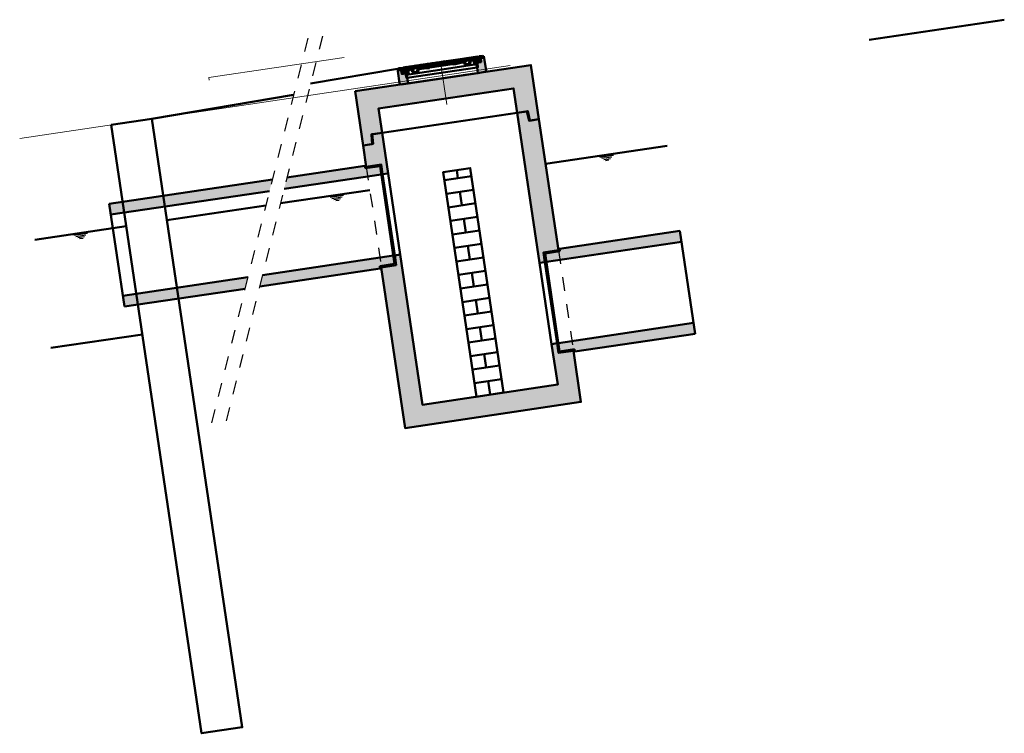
# Model space of a CAD drawing. Header units: metres. Extents: x 0 to 137602, y 0 to 467030.
# Tile 18 of 23: x 136885.87 to 136893.07, y 467020.73 to 467025.95. Entities that reach past the tile are written whole.
import ezdxf

# ---------------------------------------------------------------- set-up
doc = ezdxf.new("R2010")
doc.units = ezdxf.units.M
for name, pattern in [('GWI_DASHED', [5, 3.5, -1.5]), ('NLCS-HIDDEN', [4, 2, -2]), ('RI-HWA_BETON', [11.4, 9, -2.4]), ('XX-AFBREEK', [7, 4, -1, 1, -1])]:
    doc.linetypes.add(name, pattern=pattern)
for name, color, linetype, lineweight in [('N-WE-AL-DETAILS_RIOOL-S', 7, 'Continuous', 25), ('N-WE-BC-BETONVORM-AD', 254, 'Continuous', 18), ('N-WE-GR-GRAS-GD', 90, 'Continuous', 50), ('N-WE-OB-BESCHOEIING-GD', 7, 'OB-BESCHOEIING', 50), ('N-WE-OG-WATER-SD', 130, 'Continuous', 25), ('N-WE-RI-HWA_TRANSPORTLEIDING_BETON-GD', 150, 'RI-HWA_BETON', 50), ('N-WE-RI-PUT_BETON-GD', 7, 'Continuous', 50), ('N-WE-RI-PUT_BETON-GN', 7, 'NLCS-HIDDEN', 25), ('N-WE-WH-WATERBODEM-GD', 90, 'AL-MAAIVELD', 50), ('N-WE-WH-WATERPEIL-GD', 150, 'Continuous', 50), ('X-XX-AL-AFBREEKLIJN-GD', 7, 'XX-AFBREEK', 25)]:
    doc.layers.add(name, color=color, linetype=linetype, lineweight=lineweight)
doc.layers.add('X-XX-AL-HULPLIJN-G', color=30, linetype='Continuous', lineweight=18, plot=False)
doc.layers.add('X-XX-AL-HULPLIJN-GN', color=30, linetype='Continuous', lineweight=13, plot=False)
doc.linetypes.add('AL-MAAIVELD', pattern='A,12,[40,NLCS.SHX,S=1,R=0,X=0,Y=-0.5],12', length=24)
doc.linetypes.add('OB-BESCHOEIING', pattern='A,30,-5,[1,NLCS.SHX,S=1,R=0,X=0,Y=0],-5', length=40)
pattern_1 = [(135, (-0.111887, 0.490277), (-0.00441942, -0.00441942), [])]

# ---------------------------------------------------------------- blocks, each defined once
blk = doc.blocks.new('SOG-WATERLIJN-SOD')
at = {"color": 0, "linetype": 'ByBlock', "lineweight": -2, "flags": 128}
for points in [[(-2.5, -0.5), (2.5, -0.5)], [(-1.875, -1), (1.875, -1)], [(-1.25, -1.5), (1.25, -1.5)], [(-0.625, -2), (0.625, -2)]]:
    blk.add_lwpolyline(points, dxfattribs=at)
blk = doc.blocks.new('*X250')
at = {"color": 0}
for p, q in [((1487.6, -271.4), (1488.1, -270.8)), ((1488, -279.8), (1497, -270.8)), ((1488.4, -288.2), (1504.4, -272.2)), ((1499.6, -285.9), (1509.6, -275.8)), ((1508.5, -285.8), (1526.2, -268.1)), ((1514.8, -270.6), (1526.5, -258.9)), ((1515.4, -261.2), (1531.8, -244.8)), ((1515.9, -251.9), (1523, -244.8)), ((1517.3, -285.8), (1525.9, -277.3)), ((1529.6, -255.8), (1540.6, -244.8)), ((1538.5, -255.8), (1549.5, -244.8)), ((1543.5, -259.6), (1550.6, -252.5)), ((1488.8, -296.6), (1497.3, -288.2)), ((1489.3, -305), (1496.9, -297.4)), ((1489.7, -313.4), (1496.6, -306.5)), ((1491.2, -320.8), (1496.3, -315.7))]:
    blk.add_line(p, q, dxfattribs=at)
blk = doc.blocks.new('putafdekking 120')
h = blk.add_hatch()
h.set_pattern_fill('ANSI31', color=256, scale=0.05, style=0)
h.set_pattern_definition([(45, (-6.7027224, -0.449537), (-0.0044194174, 0.0044194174), [])])
h.paths.add_polyline_path([(-0.295, 0.1021), (-0.2941, 0.0779, 0.403543), (-0.2911, 0.075), (-0.2687, 0.075, -0.409339), (-0.2657, 0.0721), (-0.2646, 0.0428, 0.39896), (-0.2617, 0.04), (-0.2585, 0.04), (-0.2561, 0.0886), (-0.2561, 0.09), (-0.272, 0.09), (-0.275, 0.085), (-0.283, 0.085), (-0.2848, 0.116), (-0.3187, 0.116), (-0.3195, 0.1), (-0.312, 0.1), (-0.312, 0.102, -0.414214), (-0.309, 0.105), (-0.298, 0.105, -0.403543)])
h = blk.add_hatch(color=256)
h.paths.add_polyline_path([(-0.2811, 0.0982), (-0.2838, 0.0982), (-0.2833, 0.0898), (-0.2741, 0.0898), (-0.2741, 0.0903, -0.000168), (-0.2807, 0.0905)])
h.paths.add_polyline_path([(-0.2735, 0.0982), (-0.2811, 0.0982), (-0.2807, 0.0905, 0.000168), (-0.2741, 0.0903)])
h.paths.add_polyline_path([(-0.2555, 0.0982), (-0.2735, 0.0982), (-0.2741, 0.0903), (-0.2622, 0.09), (-0.256, 0.09), (-0.256, 0.0898), (-0.2549, 0.0898)])
h.paths.add_polyline_path([(-0.2741, 0.0903), (-0.2741, 0.0898), (-0.2721, 0.0898), (-0.272, 0.09), (-0.2622, 0.09)])
h.paths.add_polyline_path([(-0.2622, 0.09), (-0.272, 0.09), (-0.2721, 0.0898), (-0.256, 0.0898), (-0.256, 0.0898)])
h = blk.add_hatch()
h.set_pattern_fill('ANSI31', color=256, scale=0.05, angle=90, style=0)
h.set_pattern_definition(pattern_1)
h.paths.add_polyline_path([(-0.2455, 0.116), (-0.282, 0.116), (-0.2807, 0.0905, 0.000168), (-0.2741, 0.0903), (-0.2735, 0.0982), (-0.2555, 0.0982), (-0.2549, 0.0898, 0.000003), (-0.2548, 0.0898, -0.000001), (-0.2548, 0.0898, -0.39539), (-0.2519, 0.0869), (-0.2511, 0.0669, 0.402899), (-0.2481, 0.064), (-0.2455, 0.064)])
for points in [[(-0.256, 0.09), (-0.2622, 0.09), (-0.256, 0.0898)], [(0.2624, 0.09), (0.256, 0.09), (0.256, 0.0898, 0.000162)]]:
    blk.add_hatch(color=256).paths.add_polyline_path(points)
h = blk.add_hatch()
h.set_pattern_fill('ANSI31', color=256, scale=0.05, angle=90, style=0)
h.set_pattern_definition(pattern_1)
h.paths.add_polyline_path([(-0.1606, 0.116), (-0.19, 0.116), (-0.19, 0.1), (-0.176, 0.1), (-0.1765, 0.0893), (-0.1683, 0.0893, -0.337176), (-0.1632, 0.0926, 0.000319), (-0.1606, 0.0923)])
h.paths.add_polyline_path([(-0.19, 0.116), (-0.2455, 0.116), (-0.2455, 0.064), (-0.243, 0.064), (-0.2421, 0.0878, -0.428049), (-0.2312, 0.0974, 0.001093), (-0.2195, 0.0964, -0.376421), (-0.2167, 0.0936), (-0.2165, 0.0893), (-0.2085, 0.0893), (-0.209, 0.1), (-0.19, 0.1)])
h = blk.add_hatch()
h.set_pattern_fill('ANSI31', color=256, scale=0.05, angle=90, style=0)
h.set_pattern_definition(pattern_1)
h.paths.add_polyline_path([(-0.145, 0.12), (-0.24, 0.12), (-0.2425, 0.116), (-0.1425, 0.116)])
h = blk.add_hatch()
h.set_pattern_fill('ANSI31', color=256, scale=0.05, angle=90, style=0)
h.set_pattern_definition(pattern_1)
h.paths.add_polyline_path([(-0.1686, 0.088, -0.066176), (-0.1683, 0.0893), (-0.1765, 0.0893), (-0.1765, 0.0892, -0.214804), (-0.1825, 0.0775, -0.066594), (-0.1861, 0.0753), (-0.1735, 0.0753, 0.144552)])
h.paths.add_polyline_path([(-0.2085, 0.0892), (-0.2085, 0.0893), (-0.2165, 0.0893), (-0.2165, 0.0891, 0.156776), (-0.2115, 0.0753), (-0.1989, 0.0753, -0.066594), (-0.2025, 0.0775, -0.214804)])
h.paths.add_polyline_path([(-0.19, 0.0742, -0.141721), (-0.1989, 0.0753), (-0.2115, 0.0753, 0.121312), (-0.2025, 0.0682, 0.133842), (-0.19, 0.0661)])
h.paths.add_polyline_path([(-0.1735, 0.0753), (-0.1861, 0.0753, -0.063878), (-0.19, 0.0742), (-0.19, 0.0661, 0.082019), (-0.1825, 0.0682, 0.121312)])
h = blk.add_hatch()
h.set_pattern_fill('ANSI31', color=256, scale=0.05, angle=90, style=0)
h.set_pattern_definition(pattern_1)
h.paths.add_polyline_path([(-0.124, 0.116), (-0.1425, 0.116), (-0.1606, 0.116), (-0.1606, 0.0923, 0.004382), (-0.124, 0.0899)])
h = blk.add_hatch()
h.set_pattern_fill('ANSI31', color=256, scale=0.05, angle=90, style=0)
h.set_pattern_definition(pattern_1)
h.paths.add_polyline_path([(0, 0.116), (-0.124, 0.116), (-0.124, 0.0899, 0.004381), (-0.0875, 0.088, -0.414214), (-0.0829, 0.0926), (0, 0.0926)])
h = blk.add_hatch()
h.set_pattern_fill('ANSI31', color=256, scale=0.05, angle=90, style=0)
h.set_pattern_definition(pattern_1)
h.paths.add_polyline_path([(0, 0.116), (0, 0.0926), (0.0829, 0.0926, -0.414214), (0.0875, 0.088, 0.009082), (0.1632, 0.0926, -0.412558), (0.1686, 0.088, 0.270609), (0.1825, 0.0682, 0.218258), (0.2025, 0.0682, 0.28348), (0.2165, 0.0891), (0.2167, 0.0936, -0.376421), (0.2195, 0.0964, 0.001093), (0.2312, 0.0974, -0.428049), (0.2421, 0.0878), (0.243, 0.064), (0.2481, 0.064, 0.402785), (0.2511, 0.0669), (0.2519, 0.0869, -0.395381), (0.2548, 0.0898), (0.2549, 0.0898), (0.2555, 0.0982), (0.2735, 0.0982), (0.2741, 0.0903), (0.2807, 0.0905), (0.282, 0.116), (0.2425, 0.116)])
h.paths.add_polyline_path([(0.176, 0.1), (0.209, 0.1), (0.2085, 0.0892, -0.214804), (0.2025, 0.0775, -0.351), (0.1825, 0.0775, -0.214804), (0.1765, 0.0892)], flags=16)
h = blk.add_hatch()
h.set_pattern_fill('ANSI31', color=256, scale=0.05, angle=90, style=0)
h.set_pattern_definition(pattern_1)
h.paths.add_polyline_path([(0.24, 0.12), (0.145, 0.12), (0.1425, 0.116), (0.2425, 0.116)])
h = blk.add_hatch(color=256)
h.paths.add_polyline_path([(0.2838, 0.0982), (0.2811, 0.0982), (0.2807, 0.0905), (0.2741, 0.0903), (0.2741, 0.0898), (0.2833, 0.0898)])
h.paths.add_polyline_path([(0.2811, 0.0982), (0.2735, 0.0982), (0.2741, 0.0903), (0.2807, 0.0905)])
h.paths.add_polyline_path([(0.2735, 0.0982), (0.2555, 0.0982), (0.2549, 0.0898, 0.000029), (0.256, 0.0898), (0.256, 0.09), (0.2624, 0.09, 0.000298), (0.2741, 0.0903), (0.2741, 0.0903)])
h.paths.add_polyline_path([(0.2741, 0.0903, -0.000298), (0.2624, 0.09), (0.272, 0.09), (0.2721, 0.0898), (0.2741, 0.0898)])
h.paths.add_polyline_path([(0.272, 0.09), (0.2624, 0.09, -0.000162), (0.256, 0.0898), (0.256, 0.0898), (0.2721, 0.0898)], flags=17)
at = {"layer": 'N-WE-BC-BETONVORM-AD'}
h = blk.add_hatch(color=256, dxfattribs=at)
h.dxf.hatch_style = 1
h.paths.add_polyline_path([(-0.2646, 0.0428), (-0.2657, 0.0722, 0.39896), (-0.2687, 0.075), (-0.2911, 0.075, -0.403543), (-0.2941, 0.0779), (-0.295, 0.1021, 0.403543), (-0.298, 0.105), (-0.309, 0.105, 0.414214), (-0.312, 0.102), (-0.312, 0.1), (-0.3195, 0.1), (-0.3195, 0.01), (-0.3095, 0), (-0.2585, 0), (-0.2585, 0.04), (-0.2617, 0.04, -0.39896)])
h = blk.add_hatch(color=256, dxfattribs=at)
h.dxf.hatch_style = 1
h.paths.add_polyline_path([(0.3195, 0.1), (0.312, 0.1), (0.312, 0.102, 0.414214), (0.309, 0.105), (0.298, 0.105, 0.403543), (0.295, 0.1021), (0.2941, 0.0779, -0.403543), (0.2911, 0.075), (0.2687, 0.075, 0.409339), (0.2657, 0.0721), (0.2647, 0.0429, -0.409339), (0.2617, 0.04), (0.2585, 0.04), (0.2585, 0), (0.3095, 0), (0.3195, 0.01)])
for p, q in [((-0.3195, 0.1), (-0.3187, 0.116)), ((-0.3195, 0.1), (-0.312, 0.1)), ((-0.3187, 0.116), (-0.2848, 0.116)), ((-0.31, 0.12), (-0.3125, 0.116)), ((-0.312, 0.1), (-0.312, 0.102)), ((-0.31, 0.12), (-0.285, 0.12)), ((-0.309, 0.105), (-0.298, 0.105)), ((-0.2941, 0.0779), (-0.295, 0.1021)), ((-0.2911, 0.075), (-0.2814, 0.075)), ((-0.2911, 0.075), (-0.2687, 0.075)), ((-0.285, 0.12), (-0.2825, 0.116)), ((-0.2848, 0.116), (-0.282, 0.116)), ((-0.2848, 0.116), (-0.283, 0.085)), ((-0.2838, 0.0982), (-0.2555, 0.0982)), ((-0.2548, 0.0898), (-0.2833, 0.0898)), ((-0.283, 0.085), (-0.275, 0.085)), ((-0.282, 0.116), (-0.2425, 0.116)), ((-0.2807, 0.0905), (-0.282, 0.116)), ((-0.275, 0.12), (-0.2775, 0.116)), ((-0.275, 0.12), (-0.25, 0.12)), ((-0.275, 0.12), (-0.24, 0.12)), ((-0.275, 0.085), (-0.272, 0.09)), ((-0.2735, 0.0982), (-0.2741, 0.0898)), ((-0.2741, 0.0903), (-0.2549, 0.0898)), ((-0.272, 0.09), (-0.2561, 0.09)), ((-0.272, 0.09), (-0.256, 0.09)), ((-0.272, 0.09), (-0.256, 0.09)), ((-0.2657, 0.0722), (-0.2646, 0.0428)), ((-0.256, 0.09), (-0.2585, 0.04)), ((-0.2555, 0.0982), (-0.2549, 0.0898)), ((-0.25, 0.12), (-0.2475, 0.116)), ((-0.24, 0.12), (-0.2425, 0.116)), ((-0.24, 0.12), (-0.215, 0.12)), ((-0.145, 0.12), (-0.24, 0.12)), ((-0.2167, 0.0936), (-0.2165, 0.0891)), ((-0.209, 0.1), (-0.2085, 0.0892)), ((-0.209, 0.1), (-0.176, 0.1)), ((-0.205, 0.12), (-0.18, 0.12)), ((-0.176, 0.1), (-0.1765, 0.0892)), ((-0.17, 0.12), (-0.145, 0.12)), ((-0.145, 0.12), (0.145, 0.12)), ((-0.145, 0.12), (-0.1425, 0.116)), ((-0.1425, 0.116), (0, 0.116)), ((-0.1425, 0.116), (0.1425, 0.116)), ((-0.135, 0.12), (-0.1375, 0.116)), ((-0.135, 0.12), (-0.11, 0.12)), ((-0.11, 0.12), (-0.1075, 0.116)), ((-0.1, 0.12), (-0.1025, 0.116)), ((-0.1, 0.12), (-0.075, 0.12)), ((-0.0875, 0.088), (-0.0875, 0.088)), ((-0.0829, 0.0926), (0.0829, 0.0926)), ((-0.075, 0.12), (-0.0725, 0.116)), ((-0.065, 0.12), (-0.0675, 0.116)), ((-0.065, 0.12), (-0.04, 0.12)), ((-0.04, 0.12), (-0.0375, 0.116)), ((-0.03, 0.12), (-0.0325, 0.116)), ((-0.03, 0.12), (-0.005, 0.12)), ((-0.005, 0.12), (-0.0025, 0.116)), ((0.1425, 0.116), (0, 0.116)), ((0.005, 0.12), (0.0025, 0.116)), ((0.03, 0.12), (0.005, 0.12)), ((0.03, 0.12), (0.0325, 0.116)), ((0.04, 0.12), (0.0375, 0.116)), ((0.065, 0.12), (0.04, 0.12)), ((0.065, 0.12), (0.0675, 0.116)), ((0.075, 0.12), (0.0725, 0.116)), ((0.0875, 0.088), (0.0875, 0.088)), ((0.1, 0.12), (0.1025, 0.116)), ((0.11, 0.12), (0.1075, 0.116)), ((0.135, 0.12), (0.1375, 0.116)), ((0.145, 0.12), (0.1425, 0.116)), ((0.145, 0.12), (0.24, 0.12)), ((0.209, 0.1), (0.176, 0.1)), ((0.176, 0.1), (0.1765, 0.0892)), ((0.209, 0.1), (0.2085, 0.0892)), ((0.2167, 0.0936), (0.2165, 0.0891)), ((0.24, 0.12), (0.275, 0.12)), ((0.24, 0.12), (0.2425, 0.116)), ((0.2425, 0.116), (0.282, 0.116)), ((0.25, 0.12), (0.2475, 0.116)), ((0.2549, 0.0898), (0.2548, 0.0898)), ((0.2555, 0.0982), (0.2549, 0.0898)), ((0.2549, 0.0898), (0.2833, 0.0898)), ((0.2838, 0.0982), (0.2555, 0.0982)), ((0.256, 0.09), (0.2585, 0.04)), ((0.256, 0.09), (0.272, 0.09)), ((0.272, 0.09), (0.256, 0.09)), ((0.2657, 0.0722), (0.2646, 0.0428)), ((0.2911, 0.075), (0.2687, 0.075)), ((0.275, 0.085), (0.272, 0.09)), ((0.2735, 0.0982), (0.2741, 0.0898)), ((0.2741, 0.0903), (0.2807, 0.0905)), ((0.275, 0.12), (0.2775, 0.116)), ((0.283, 0.085), (0.275, 0.085)), ((0.2807, 0.0905), (0.282, 0.116)), ((0.2848, 0.116), (0.282, 0.116)), ((0.285, 0.12), (0.2825, 0.116)), ((0.2848, 0.116), (0.283, 0.085)), ((0.3187, 0.116), (0.2848, 0.116)), ((0.31, 0.12), (0.285, 0.12)), ((0.2941, 0.0779), (0.295, 0.1021)), ((0.309, 0.105), (0.298, 0.105)), ((0.31, 0.12), (0.3125, 0.116)), ((0.312, 0.1), (0.312, 0.102)), ((0.3195, 0.1), (0.312, 0.1)), ((0.3195, 0.1), (0.3187, 0.116)), ((-0.2585, 0.04), (-0.2617, 0.04)), ((-0.2585, 0.04), (0.2585, 0.04)), ((0.2585, 0.04), (0.2617, 0.04))]:
    blk.add_line(p, q)
at = {"color": 7}
for p, q in [((-0.2519, 0.0869), (-0.2511, 0.0669)), ((-0.2421, 0.0878), (-0.243, 0.064)), ((-0.243, 0.064), (-0.2424, 0.0792)), ((0.2421, 0.0878), (0.243, 0.064)), ((0.2511, 0.0669), (0.2519, 0.0869)), ((-0.2481, 0.064), (-0.243, 0.064)), ((-0.243, 0.064), (0.068, 0.064)), ((0.068, 0.064), (0.243, 0.064)), ((0.243, 0.064), (0.2481, 0.064))]:
    blk.add_line(p, q, dxfattribs=at)
at = {"color": 0, "linetype": 'ByBlock'}
blk.add_line((0.0219, 0.12), (0.0343, 0.12), dxfattribs=at)
for points in [[(-0.2585, 0.04), (-0.2585, 0), (-0.3095, 0), (-0.3195, 0.01), (-0.3195, 0.1)], [(0.2585, 0.04), (0.2585, 0), (0.3095, 0), (0.3195, 0.01), (0.3195, 0.1)], [(-0.2585, 0), (0.2585, 0)]]:
    blk.add_lwpolyline(points)
for centre, radius, start, end in [((-0.309, 0.102), 0.003, 90, 180), ((-0.298, 0.102), 0.003, 2.09525, 90), ((-0.2911, 0.078), 0.003, 182.09525, 270), ((0, 9.9235), 9.837, 268.36482, 268.40334), ((-0.2687, 0.072), 0.003, 3, 90), ((0, 9.9235), 9.837, 268.51535, 268.5157), ((-0.2321, 0.0874), 0.01, 85.08452, 177.77776), ((0.0003, 2.79), 2.7026, 265.08452, 265.33496), ((-0.2197, 0.0934), 0.003, 2.82531, 85.33496), ((-0.1925, 0.09), 0.024, 182.06785, 245.37568), ((-0.1925, 0.09), 0.024, 192.03486, 245.37568), ((-0.1925, 0.09), 0.024, 192.03486, 245.37568), ((-0.1925, 0.09), 0.016, 182.82531, 231.31781), ((-0.1925, 0.09), 0.016, 231.31781, 308.68219), ((-0.1925, 0.09), 0.016, 308.68219, 357.17469), ((-0.1925, 0.09), 0.024, 294.62432, 355.19273), ((-0.1925, 0.09), 0.024, 294.62432, 339.78205), ((-0.1636, 0.0876), 0.005, 85.51683, 175.19273), ((0, 2.1742), 2.088, 265.51683, 267.59825), ((-0.0829, 0.088), 0.0046, 90, 180), ((0.0829, 0.088), 0.0046, 0, 90), ((0, 2.1742), 2.088, 272.40175, 274.48317), ((0.1636, 0.0876), 0.005, 4.80727, 94.48317), ((0.1925, 0.09), 0.024, 184.80727, 245.37568), ((0.1925, 0.09), 0.016, 182.82531, 231.31781), ((0.1925, 0.09), 0.016, 231.31781, 308.68219), ((0.1925, 0.09), 0.016, 308.68219, 357.17469), ((0.1925, 0.09), 0.024, 294.62432, 357.93215), ((0.2197, 0.0934), 0.003, 94.66504, 177.17469), ((-0.0003, 2.79), 2.7026, 274.66504, 274.91548), ((0.2321, 0.0874), 0.01, 2.22224, 94.91548), ((0, 9.9235), 9.837, 271.48465, 271.59666), ((0.2687, 0.072), 0.003, 90, 177), ((0.2911, 0.078), 0.003, 270, 357.90475), ((0.298, 0.102), 0.003, 90, 177.90475), ((0.309, 0.102), 0.003, 0, 90), ((-0.2617, 0.043), 0.003, 183, 270), ((-0.1925, 0.09), 0.024, 245.37568, 294.62432), ((0.1925, 0.09), 0.024, 245.37568, 294.62432), ((0.2617, 0.043), 0.003, 270, 357)]:
    blk.add_arc(centre, radius, start, end)
at = {"color": 7}
for centre, start, end in [((-0.2549, 0.0868), 2.22224, 88.5157), ((0.2549, 0.0868), 91.46362, 177.75526), ((-0.2481, 0.067), 182.22224, 270), ((0.2481, 0.067), 270, 357.75526)]:
    blk.add_arc(centre, 0.003, start, end, dxfattribs=at)
at = {"layer": 'Defpoints', "color": 0, "linetype": 'ByBlock'}
for p in [(-0.2807, 0.0905), (-0.1925, 0.09), (-0.1757, 0.0728), (0.02, 0.12), (0.0305, 0.12), (0.2807, 0.0905)]:
    blk.add_point(p, dxfattribs=at)
at = {"layer": 'X-XX-AL-HULPLIJN-G'}
blk.add_lwpolyline([(0, 0.12), (0, -0.1953)], dxfattribs=at)
at = {"xscale": 0.0009999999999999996, "yscale": 0.0009999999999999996, "zscale": 0.0009999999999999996}
blk.add_blockref('*X250', (-1.2315, 0.3608), dxfattribs=at)

msp = doc.modelspace()

# ---------------------------------------------------------------- hatches: boundary and pattern name
at = {"layer": 'N-WE-BC-BETONVORM-AD'}
h = msp.add_hatch(color=256, dxfattribs=at)
h.dxf.hatch_style = 1
h.paths.add_polyline_path([(136888.3262, 467025.4283), (136888.385, 467025.0327), (136888.451, 467025.0425), (136888.4457, 467025.1124), (136888.5231, 467025.124), (136888.4967, 467025.302), (136889.4858, 467025.449), (136889.5123, 467025.2709), (136889.5897, 467025.2825), (136889.6049, 467025.2139), (136889.6709, 467025.2238), (136889.6121, 467025.6194)])
h = msp.add_hatch(color=256, dxfattribs=at)
h.dxf.hatch_style = 1
h.paths.add_polyline_path([(136889.715, 467024.1789), (136889.7044, 467024.2501), (136889.8132, 467024.2663), (136889.6709, 467025.2238), (136889.5984, 467025.213), (136889.5832, 467025.2815), (136889.5123, 467025.2709), (136889.6754, 467024.173)])
h = msp.add_hatch(color=256, dxfattribs=at)
h.dxf.hatch_style = 1
h.paths.add_polyline_path([(136888.5276, 467024.8213), (136888.5672, 467024.8272), (136888.5231, 467025.124), (136888.4522, 467025.1134), (136888.4575, 467025.0434), (136888.385, 467025.0327), (136888.4083, 467024.8764), (136888.5171, 467024.8925)])
h = msp.add_hatch(color=256, dxfattribs=at)
h.dxf.hatch_style = 1
h.paths.add_polyline_path([(136887.7002, 467024.6984), (136887.7212, 467024.7824), (136886.5277, 467024.605), (136886.5395, 467024.5259)])
h.paths.add_polyline_path([(136887.8282, 467024.7983), (136887.8072, 467024.7143), (136888.5178, 467024.8199), (136888.5086, 467024.8812), (136888.3998, 467024.865), (136888.3972, 467024.8828)])
h = msp.add_hatch(color=256, dxfattribs=at)
h.dxf.hatch_style = 1
h.paths.add_polyline_path([(136890.714, 467024.3273), (136890.7022, 467024.4065), (136889.8219, 467024.2756), (136889.8246, 467024.2578), (136889.7158, 467024.2417), (136889.7249, 467024.1803)])
h = msp.add_hatch(color=256, dxfattribs=at)
h.dxf.hatch_style = 1
h.paths.add_polyline_path([(136887.6496, 467024.0843), (136887.6286, 467024.0002), (136888.5089, 467024.1311), (136888.5063, 467024.1489), (136888.6151, 467024.165), (136888.606, 467024.2264)])
h.paths.add_polyline_path([(136887.5215, 467023.9843), (136887.5425, 467024.0683), (136886.6277, 467023.9324), (136886.6394, 467023.8533)])
h = msp.add_hatch(color=256, dxfattribs=at)
h.dxf.hatch_style = 1
h.paths.add_polyline_path([(136889.8032, 467023.5854), (136889.7636, 467023.5795), (136889.8077, 467023.2828), (136888.8186, 467023.1358), (136888.6554, 467024.2337), (136888.6158, 467024.2278), (136888.6264, 467024.1566), (136888.5176, 467024.1405), (136888.6923, 467022.9654), (136889.9781, 467023.1565), (136889.9226, 467023.5303), (136889.8138, 467023.5142)])
h = msp.add_hatch(color=256, dxfattribs=at)
h.dxf.hatch_style = 1
h.paths.add_polyline_path([(136890.8022, 467023.7339), (136889.8131, 467023.5869), (136889.8222, 467023.5255), (136889.931, 467023.5417), (136889.9336, 467023.5239), (136890.814, 467023.6547)])

# ---------------------------------------------------------------- linework, layer by layer
at = {"layer": 'N-WE-AL-DETAILS_RIOOL-S', "color": 3, "linetype": 'Continuous'}
for p, q in [((136889.5903, 467025.2753), (136889.5845, 467025.2792)), ((136889.5878, 467025.274), (136889.5853, 467025.2756)), ((136889.5885, 467025.2705), (136889.5862, 467025.2721)), ((136889.5895, 467025.2788), (136889.5874, 467025.2802)), ((136888.4469, 467025.109), (136888.4485, 467025.111)), ((136888.4471, 467025.1054), (136888.4516, 467025.1108)), ((136888.45, 467025.1049), (136888.4518, 467025.1072)), ((136888.4503, 467025.1014), (136888.4521, 467025.1035))]:
    msp.add_line(p, q, dxfattribs=at)
at = {"layer": 'N-WE-AL-DETAILS_RIOOL-S', "color": 3, "linetype": 'Continuous', "flags": 128}
for points in [[(136889.587, 467025.2685), (136889.5842, 467025.2807), (136889.5859, 467025.2811), (136889.5861, 467025.2807), (136889.5894, 467025.2795), (136889.5909, 467025.2727), (136889.5904, 467025.2727), (136889.5895, 467025.2745), (136889.5883, 467025.2749), (136889.5877, 467025.2738), (136889.5888, 467025.269)], [(136888.4523, 467025.0999), (136888.4515, 467025.1124), (136888.4497, 467025.1123), (136888.4496, 467025.1118), (136888.4468, 467025.1098), (136888.4473, 467025.1028), (136888.4478, 467025.1029), (136888.4482, 467025.1049), (136888.4492, 467025.1056), (136888.4501, 467025.1047), (136888.4504, 467025.0998)]]:
    msp.add_lwpolyline(points, close=True, dxfattribs=at)
at = {"layer": 'N-WE-AL-DETAILS_RIOOL-S', "color": 3, "flags": 128}
for points in [[(136889.7529, 467024.6722), (136889.7529, 467024.6722)], [(136889.7539, 467024.6655), (136889.7539, 467024.6655)]]:
    msp.add_lwpolyline(points, close=True, dxfattribs=at)
at = {"layer": 'N-WE-GR-GRAS-GD'}
for points in [[(136892.0847, 467025.8049), (136893.0739, 467025.9519)], [(136887.9998, 467025.484), (136888.6369, 467025.5918)], [(136886.8396, 467025.2276), (136887.8765, 467025.403)]]:
    msp.add_lwpolyline(points, dxfattribs=at)
at = {"layer": 'N-WE-OB-BESCHOEIING-GD'}
msp.add_lwpolyline([(136886.5428, 467025.1835), (136887.2043, 467020.7324), (136887.5011, 467020.7765), (136886.8396, 467025.2276)], close=True, dxfattribs=at)
at = {"layer": 'N-WE-RI-HWA_TRANSPORTLEIDING_BETON-GD'}
for points in [[(136887.6286, 467024.0002), (136888.5089, 467024.1311), (136888.5063, 467024.1489), (136888.6151, 467024.165), (136888.5086, 467024.8812), (136888.3998, 467024.865), (136888.3972, 467024.8828), (136887.8282, 467024.7983)], [(136888.5178, 467024.8199), (136887.8072, 467024.7143)], [(136887.7212, 467024.7824), (136886.5277, 467024.605)], [(136887.7002, 467024.6984), (136886.5395, 467024.5259)], [(136886.6394, 467023.8533), (136886.5277, 467024.605)], [(136890.814, 467023.6547), (136889.9336, 467023.5239), (136889.931, 467023.5417), (136889.8222, 467023.5255), (136889.7158, 467024.2417), (136889.8246, 467024.2578), (136889.8219, 467024.2756), (136890.7022, 467024.4065)], [(136890.814, 467023.6547), (136890.7022, 467024.4065)], [(136889.7249, 467024.1803), (136890.714, 467024.3273)], [(136888.606, 467024.2264), (136887.6496, 467024.0843)], [(136887.5425, 467024.0683), (136886.6277, 467023.9324)], [(136886.6394, 467023.8533), (136887.5215, 467023.9843)], [(136889.8131, 467023.5869), (136890.8022, 467023.7339)]]:
    msp.add_lwpolyline(points, dxfattribs=at)
at = {"layer": 'N-WE-RI-PUT_BETON-GD'}
for points in [[(136888.3262, 467025.4283), (136888.385, 467025.0327), (136888.451, 467025.0425), (136888.4457, 467025.1124), (136888.5231, 467025.124), (136888.4967, 467025.302), (136889.4858, 467025.449), (136889.5123, 467025.2709), (136889.5897, 467025.2825), (136889.6049, 467025.2139), (136889.6709, 467025.2238), (136889.6121, 467025.6194)], [(136889.715, 467024.1789), (136889.7044, 467024.2501), (136889.8132, 467024.2663), (136889.6709, 467025.2238), (136889.5984, 467025.213), (136889.5832, 467025.2815), (136889.5123, 467025.2709), (136889.6754, 467024.173)], [(136888.5276, 467024.8213), (136888.5672, 467024.8272), (136888.5231, 467025.124), (136888.4522, 467025.1134), (136888.4575, 467025.0434), (136888.385, 467025.0327), (136888.4083, 467024.8764), (136888.5171, 467024.8925)], [(136889.8032, 467023.5854), (136889.7636, 467023.5795), (136889.8077, 467023.2828), (136888.8186, 467023.1358), (136888.6554, 467024.2337), (136888.6158, 467024.2278), (136888.6264, 467024.1566), (136888.5176, 467024.1405), (136888.6923, 467022.9654), (136889.9781, 467023.1565), (136889.9226, 467023.5303), (136889.8138, 467023.5142)]]:
    msp.add_lwpolyline(points, close=True, dxfattribs=at)
for points in [[(136888.5231, 467025.124), (136889.5123, 467025.2709)], [(136889.5832, 467025.2815), (136889.5897, 467025.2825)], [(136888.4522, 467025.1134), (136888.4457, 467025.1125)], [(136889.2142, 467023.1946), (136888.9702, 467024.8365), (136889.168, 467024.8659), (136889.4121, 467023.224)], [(136888.6158, 467024.2278), (136888.5276, 467024.8213)], [(136888.5672, 467024.8272), (136888.6554, 467024.2337)], [(136888.979, 467024.7772), (136889.1769, 467024.8066)], [(136889.078, 467024.7919), (136889.0691, 467024.8512)], [(136888.9937, 467024.6783), (136889.1916, 467024.7077)], [(136889.1073, 467024.5941), (136889.0926, 467024.693)], [(136889.0084, 467024.5794), (136889.2063, 467024.6088)], [(136889.0231, 467024.4805), (136889.221, 467024.5099)], [(136889.1367, 467024.3962), (136889.122, 467024.4952)], [(136889.0378, 467024.3815), (136889.2357, 467024.4109)], [(136889.0525, 467024.2826), (136889.2504, 467024.312)], [(136889.1661, 467024.1984), (136889.1514, 467024.2973)], [(136889.0672, 467024.1837), (136889.2651, 467024.2131)], [(136889.6754, 467024.173), (136889.7636, 467023.5795)], [(136889.8032, 467023.5854), (136889.715, 467024.1789)], [(136889.0819, 467024.0848), (136889.2798, 467024.1142)], [(136889.1955, 467024.0006), (136889.1808, 467024.0995)], [(136889.0966, 467023.9859), (136889.2945, 467024.0153)], [(136889.1113, 467023.887), (136889.3092, 467023.9164)], [(136889.2249, 467023.8028), (136889.2102, 467023.9017)], [(136889.126, 467023.7881), (136889.3239, 467023.8175)], [(136889.1407, 467023.6891), (136889.3386, 467023.7185)], [(136889.2543, 467023.6049), (136889.2396, 467023.7038)], [(136889.1554, 467023.5902), (136889.3533, 467023.6196)], [(136889.1701, 467023.4913), (136889.368, 467023.5207)], [(136889.2837, 467023.4071), (136889.269, 467023.506)], [(136889.1848, 467023.3924), (136889.3827, 467023.4218)], [(136889.1995, 467023.2935), (136889.3974, 467023.3229)], [(136889.3131, 467023.2093), (136889.2984, 467023.3082)], [(136889.2142, 467023.1946), (136889.4121, 467023.224)]]:
    msp.add_lwpolyline(points, dxfattribs=at)
at = {"layer": 'N-WE-RI-PUT_BETON-GN', "linetype": 'GWI_DASHED', "ltscale": 0.02}
for p, q in [((136888.4083, 467024.8764), (136888.5176, 467024.1405)), ((136889.8132, 467024.2663), (136889.9226, 467023.5303))]:
    msp.add_line(p, q, dxfattribs=at)
at = {"layer": 'N-WE-WH-WATERBODEM-GD', "ltscale": 0.02}
msp.add_lwpolyline([(136886.1014, 467023.5509), (136886.7707, 467023.6503)], dxfattribs=at)
at = {"layer": 'N-WE-WH-WATERPEIL-GD'}
for points in [[(136889.7194, 467024.8973), (136890.6096, 467025.0296)], [(136887.781, 467024.6093), (136888.4335, 467024.7062)], [(136886.9498, 467024.4858), (136887.6739, 467024.5934)], [(136885.9838, 467024.3422), (136886.6531, 467024.4417)]]:
    msp.add_lwpolyline(points, dxfattribs=at)
at = {"layer": 'X-XX-AL-AFBREEKLIJN-GD', "ltscale": 0.02}
for points in [[(136887.9799, 467025.8163), (136887.264, 467022.9553)], [(136888.0869, 467025.8322), (136887.3711, 467022.9712)]]:
    msp.add_lwpolyline(points, dxfattribs=at)
at = {"layer": 'X-XX-AL-HULPLIJN-GN'}
for points in [[(136888.2452, 467025.6759), (136887.2561, 467025.5289), (136887.259, 467025.5092)], [(136885.8736, 467025.084), (136889.4608, 467025.6171)]]:
    msp.add_lwpolyline(points, dxfattribs=at)

# ---------------------------------------------------------------- block references
at = {"layer": 'N-WE-OG-WATER-SD', "xscale": 0.02, "yscale": 0.02, "zscale": 0.02, "rotation": 8.452767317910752}
for p in [(136890.1645, 467024.9635), (136888.1911, 467024.6702), (136886.3184, 467024.3919)]:
    msp.add_blockref('SOG-WATERLIJN-SOD', p, dxfattribs=at)
at = {"layer": 'N-WE-RI-PUT_BETON-GD', "rotation": 8.45276731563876}
msp.add_blockref('putafdekking 120', (136888.9692, 467025.5239), dxfattribs=at)

doc.saveas('drawing.dxf')
